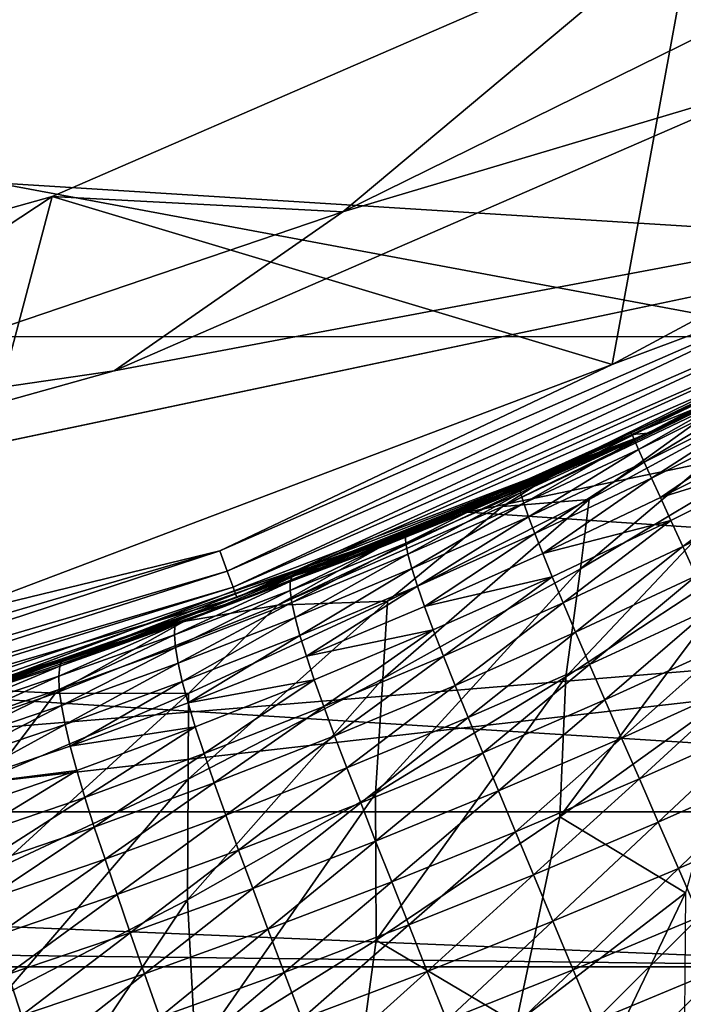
# Model space of a CAD drawing. Header units: metres. Extents: x -25 to 33, y -129 to 30.
# Tile 50 of 84: x 6.5 to 9.06, y -21.77 to -17.96. Entities that reach past the tile are written whole.
import ezdxf

# ---------------------------------------------------------------- set-up
doc = ezdxf.new("R2010")
doc.units = ezdxf.units.M
doc.layers.add('solid_BIDET-ACTIVO_SW0001', color=7, linetype='CONTINUOUS')

msp = doc.modelspace()

# ---------------------------------------------------------------- linework, layer by layer
at = {"layer": 'solid_BIDET-ACTIVO_SW0001'}
for points in [[(0.60133, -17.505646, 136.979309), (18.69416, -20.88356, 137.318161), (19.168253, -16.179363, 136.924667)], [(-18.149019, -17.04731, 9), (18.149231, -17.047087, 9), (15.87161, -19.184862, 9)], [(-18.149019, -17.04731, 9), (15.87161, -19.184862, 9), (-15.871396, -19.18504, 9)], [(0.60133, -17.505646, 136.979309), (0.923528, -26.885298, 137.834549), (18.69416, -20.88356, 137.318161)], [(10.121892, -17.53163, 106.018234), (7.746961, -18.702816, 106.018234), (9.433829, -18.199873, 104)], [(10.121892, -17.53163, 106.018234), (9.104027, -17.564213, 108), (7.746961, -18.702816, 106.018234)], [(8.787279, -19.2931, 108), (6.622539, -18.642313, 108), (9.104027, -17.564213, 108)], [(7.746961, -18.702816, 106.018234), (9.104027, -17.564213, 108), (6.622539, -18.642313, 108)], [(11.233899, -17.978174, 108), (8.787279, -19.2931, 108), (9.104027, -17.564213, 108)], [(15, -17.783419, 104), (-15, -93.47686, 104), (15, -93.47686, 104)], [(4.170335, -20.070393, 104), (-15, -93.47686, 104), (15, -17.783419, 104)], [(6.86248, -19.317055, 104), (4.170335, -20.070393, 104), (15, -17.783419, 104)], [(9.433829, -18.199873, 104), (6.86248, -19.317055, 104), (15, -17.783419, 104)], [(9.722068, -18.943619, 108.014687), (8.787279, -19.2931, 108), (11.233899, -17.978174, 108)], [(7.746961, -18.702816, 106.018234), (6.86248, -19.317055, 104), (9.433829, -18.199873, 104)], [(8.933085, -19.556328, 108.300003), (11.406343, -18.224855, 108.300003), (9.294638, -19.387102, 126.771698)], [(9.810053, -19.115059, 108.207565), (11.406343, -18.224855, 108.300003), (8.933085, -19.556328, 108.300003)], [(8.227707, -19.863405, 14), (12.819152, -20.171074, 14), (15.246187, -18.404476, 14)], [(10.751491, -18.618004, 14), (8.227707, -19.863405, 14), (15.246187, -18.404476, 14)], [(8.530704, -19.735174, 73.086227), (8.227707, -19.863405, 14), (10.751491, -18.618004, 14)], [(9.179404, -19.441927, 73.44014), (8.530704, -19.735174, 73.086227), (10.751491, -18.618004, 14)], [(6.18933, -20.275785, 108), (4.02447, -19.369299, 108), (6.622539, -18.642313, 108)], [(5.239477, -19.553993, 106.018234), (6.622539, -18.642313, 108), (4.02447, -19.369299, 108)], [(7.746961, -18.702816, 106.018234), (6.622539, -18.642313, 108), (5.239477, -19.553993, 106.018234)], [(8.787279, -19.2931, 108), (6.18933, -20.275785, 108), (6.622539, -18.642313, 108)], [(7.746961, -18.702816, 106.018234), (5.239477, -19.553993, 106.018234), (6.86248, -19.317055, 104)], [(9.722068, -18.943619, 108.014687), (7.271142, -20.012741, 108.014687), (8.787279, -19.2931, 108)], [(7.299726, -20.091415, 108.05735), (7.271142, -20.012741, 108.014687), (9.722068, -18.943619, 108.014687)], [(9.760287, -19.018091, 108.05735), (7.299726, -20.091415, 108.05735), (9.722068, -18.943619, 108.014687)], [(7.322402, -20.153828, 108.123817), (7.299726, -20.091415, 108.05735), (9.760287, -19.018091, 108.05735)], [(9.790607, -19.077169, 108.123817), (7.322402, -20.153828, 108.123817), (9.760287, -19.018091, 108.05735)], [(7.336945, -20.193857, 108.207565), (7.322402, -20.153828, 108.123817), (9.790607, -19.077169, 108.123817)], [(9.810053, -19.115059, 108.207565), (7.336945, -20.193857, 108.207565), (9.790607, -19.077169, 108.123817)], [(9.810053, -19.115059, 108.207565), (8.933085, -19.556328, 108.300003), (7.336945, -20.193857, 108.207565)], [(-15.871396, -19.18504, 9), (15.87161, -19.184862, 9), (13.344159, -21.022268, 9)], [(-15.871396, -19.18504, 9), (13.344159, -21.022268, 9), (-13.34397, -21.022388, 9)], [(7.271142, -20.012741, 108.014687), (6.18933, -20.275785, 108), (8.787279, -19.2931, 108)], [(9.441481, -19.279598, 127.324219), (8.861087, -19.557018, 127.320045), (9.450766, -19.285051, 127.04776)], [(8.864326, -19.564367, 127.593613), (8.861087, -19.557018, 127.320045), (9.441481, -19.279598, 127.324219)], [(8.861087, -19.557018, 127.320045), (8.864114, -19.563379, 127.045654), (9.450766, -19.285051, 127.04776)], [(9.450766, -19.285051, 127.04776), (8.864114, -19.563379, 127.045654), (9.294638, -19.387102, 126.771698)], [(9.438437, -19.287176, 127.599953), (8.864326, -19.564367, 127.593613), (9.441481, -19.279598, 127.324219)], [(8.873832, -19.585598, 127.86834), (8.864326, -19.564367, 127.593613), (9.438437, -19.287176, 127.599953)], [(9.441633, -19.307878, 127.877083), (8.873832, -19.585598, 127.86834), (9.438437, -19.287176, 127.599953)], [(5.239477, -19.553993, 106.018234), (4.170335, -20.070393, 104), (6.86248, -19.317055, 104)], [(8.889658, -19.620762, 128.142639), (8.873832, -19.585598, 127.86834), (9.441633, -19.307878, 127.877083)], [(9.450955, -19.34334, 128.153992), (8.889658, -19.620762, 128.142639), (9.441633, -19.307878, 127.877083)], [(8.911805, -19.669703, 128.414658), (8.889658, -19.620762, 128.142639), (9.450955, -19.34334, 128.153992)], [(9.46643, -19.393501, 128.428726), (8.911805, -19.669703, 128.414658), (9.450955, -19.34334, 128.153992)], [(8.664889, -20.082907, 76.00309), (8.699187, -19.813997, 74.943069), (9.487814, -19.386086, 75.033562)], [(9.437688, -19.620724, 76.098236), (8.664889, -20.082907, 76.00309), (9.487814, -19.386086, 75.033562)], [(9.487814, -19.386086, 75.033562), (8.699187, -19.813997, 74.943069), (9.244166, -19.42104, 73.936844)], [(8.864114, -19.563379, 127.045654), (8.928692, -19.558334, 126.771698), (9.294638, -19.387102, 126.771698)], [(8.940135, -19.732029, 128.682526), (8.911805, -19.669703, 128.414658), (9.46643, -19.393501, 128.428726)], [(8.933085, -19.556328, 108.300003), (9.294638, -19.387102, 126.771698), (8.928692, -19.558334, 126.771698)], [(9.487946, -19.457987, 128.699295), (8.940135, -19.732029, 128.682526), (9.46643, -19.393501, 128.428726)], [(9.244166, -19.42104, 73.936844), (8.363842, -19.841848, 73.858582), (9.179404, -19.441927, 73.44014)], [(8.699187, -19.813997, 74.943069), (8.363842, -19.841848, 73.858582), (9.244166, -19.42104, 73.936844)], [(8.363842, -19.841848, 73.858582), (8.530704, -19.735174, 73.086227), (9.179404, -19.441927, 73.44014)], [(8.974363, -19.807302, 128.944931), (8.940135, -19.732029, 128.682526), (9.487946, -19.457987, 128.699295)], [(9.515208, -19.536383, 128.964172), (8.974363, -19.807302, 128.944931), (9.487946, -19.457987, 128.699295)], [(6.307354, -20.554008, 108.300003), (8.933085, -19.556328, 108.300003), (6.313043, -20.552263, 126.771698)], [(7.336945, -20.193857, 108.207565), (8.933085, -19.556328, 108.300003), (6.307354, -20.554008, 108.300003)], [(8.933085, -19.556328, 108.300003), (6.643346, -20.447884, 126.771698), (6.313043, -20.552263, 126.771698)], [(8.933085, -19.556328, 108.300003), (6.964682, -20.340679, 126.771698), (6.643346, -20.447884, 126.771698)], [(8.933085, -19.556328, 108.300003), (7.380327, -20.193583, 126.771698), (6.964682, -20.340679, 126.771698)], [(8.933085, -19.556328, 108.300003), (7.784232, -20.041351, 126.771698), (7.380327, -20.193583, 126.771698)], [(8.933085, -19.556328, 108.300003), (8.179481, -19.883312, 126.771698), (7.784232, -20.041351, 126.771698)], [(8.933085, -19.556328, 108.300003), (8.560791, -19.722141, 126.771698), (8.179481, -19.883312, 126.771698)], [(8.428003, -19.763151, 127.589325), (8.428682, -19.751398, 127.31723), (8.861087, -19.557018, 127.320045)], [(8.864326, -19.564367, 127.593613), (8.428003, -19.763151, 127.589325), (8.861087, -19.557018, 127.320045)], [(8.433557, -19.789381, 127.862328), (8.428003, -19.763151, 127.589325), (8.864326, -19.564367, 127.593613)], [(8.861087, -19.557018, 127.320045), (8.428682, -19.751398, 127.31723), (8.864114, -19.563379, 127.045654)], [(8.428682, -19.751398, 127.31723), (8.435606, -19.753868, 127.044228), (8.864114, -19.563379, 127.045654)], [(8.873832, -19.585598, 127.86834), (8.433557, -19.789381, 127.862328), (8.864326, -19.564367, 127.593613)], [(8.435606, -19.753868, 127.044228), (8.560791, -19.722141, 126.771698), (8.928692, -19.558334, 126.771698)], [(8.864114, -19.563379, 127.045654), (8.435606, -19.753868, 127.044228), (8.928692, -19.558334, 126.771698)], [(8.933085, -19.556328, 108.300003), (8.928692, -19.558334, 126.771698), (8.560791, -19.722141, 126.771698)], [(9.548151, -19.628759, 129.223709), (8.974363, -19.807302, 128.944931), (9.515208, -19.536383, 128.964172)], [(8.445537, -19.82885, 128.134735), (8.433557, -19.789381, 127.862328), (8.873832, -19.585598, 127.86834)], [(8.889658, -19.620762, 128.142639), (8.445537, -19.82885, 128.134735), (8.873832, -19.585598, 127.86834)], [(8.463937, -19.881323, 128.404724), (8.445537, -19.82885, 128.134735), (8.889658, -19.620762, 128.142639)], [(8.911805, -19.669703, 128.414658), (8.463937, -19.881323, 128.404724), (8.889658, -19.620762, 128.142639)], [(8.609096, -20.500319, 77.044044), (8.664889, -20.082907, 76.00309), (9.437688, -19.620724, 76.098236)], [(9.354905, -20.010746, 77.142838), (8.609096, -20.500319, 77.044044), (9.437688, -19.620724, 76.098236)], [(9.548151, -19.628759, 129.223709), (9.014424, -19.895601, 129.202408), (8.974363, -19.807302, 128.944931)], [(9.060368, -19.996576, 129.454224), (9.014424, -19.895601, 129.202408), (9.548151, -19.628759, 129.223709)], [(9.586869, -19.734819, 129.476639), (9.060368, -19.996576, 129.454224), (9.548151, -19.628759, 129.223709)], [(8.4886, -19.946392, 128.670578), (8.463937, -19.881323, 128.404724), (8.911805, -19.669703, 128.414658)], [(8.940135, -19.732029, 128.682526), (8.4886, -19.946392, 128.670578), (8.911805, -19.669703, 128.414658)], [(8.435606, -19.753868, 127.044228), (8.179481, -19.883312, 126.771698), (8.560791, -19.722141, 126.771698)], [(7.493571, -20.223173, 73.826584), (7.884139, -20.002258, 72.784645), (8.530704, -19.735174, 73.086227)], [(8.363842, -19.841848, 73.858582), (7.493571, -20.223173, 73.826584), (8.530704, -19.735174, 73.086227)], [(8.530704, -19.735174, 73.086227), (7.884139, -20.002258, 72.784645), (8.227707, -19.863405, 14)], [(7.98698, -19.952715, 127.585846), (7.990748, -19.937155, 127.314964), (8.428682, -19.751398, 127.31723)], [(8.428003, -19.763151, 127.589325), (7.98698, -19.952715, 127.585846), (8.428682, -19.751398, 127.31723)], [(8.428682, -19.751398, 127.31723), (7.990748, -19.937155, 127.314964), (8.435606, -19.753868, 127.044228)], [(7.990748, -19.937155, 127.314964), (8.000688, -19.936184, 127.043068), (8.435606, -19.753868, 127.044228)], [(8.435606, -19.753868, 127.044228), (8.000688, -19.936184, 127.043068), (8.179481, -19.883312, 126.771698)], [(8.519238, -20.023617, 128.931213), (8.4886, -19.946392, 128.670578), (8.940135, -19.732029, 128.682526)], [(8.974363, -19.807302, 128.944931), (8.519238, -20.023617, 128.931213), (8.940135, -19.732029, 128.682526)], [(9.112018, -20.10994, 129.699661), (9.060368, -19.996576, 129.454224), (9.586869, -19.734819, 129.476639)], [(7.98936, -19.983177, 127.857407), (7.98698, -19.952715, 127.585846), (8.428003, -19.763151, 127.589325)], [(8.433557, -19.789381, 127.862328), (7.98936, -19.983177, 127.857407), (8.428003, -19.763151, 127.589325)], [(7.998197, -20.026308, 128.128189), (7.98936, -19.983177, 127.857407), (8.433557, -19.789381, 127.862328)], [(8.445537, -19.82885, 128.134735), (7.998197, -20.026308, 128.128189), (8.433557, -19.789381, 127.862328)], [(7.901185, -20.508654, 75.950531), (7.919095, -20.207745, 74.893562), (8.699187, -19.813997, 74.943069)], [(8.664889, -20.082907, 76.00309), (7.901185, -20.508654, 75.950531), (8.699187, -19.813997, 74.943069)], [(8.699187, -19.813997, 74.943069), (7.919095, -20.207745, 74.893562), (8.363842, -19.841848, 73.858582)], [(8.013481, -20.081814, 128.396454), (7.998197, -20.026308, 128.128189), (8.445537, -19.82885, 128.134735)], [(8.463937, -19.881323, 128.404724), (8.013481, -20.081814, 128.396454), (8.445537, -19.82885, 128.134735)], [(9.014424, -19.895601, 129.202408), (8.519238, -20.023617, 128.931213), (8.974363, -19.807302, 128.944931)], [(8.227707, -19.863405, 14), (5.562513, -20.767355, 14), (12.819152, -20.171074, 14)], [(5.958873, -20.65773, 72.185959), (5.562513, -20.767355, 14), (8.227707, -19.863405, 14)], [(6.595093, -20.463497, 72.339539), (5.958873, -20.65773, 72.185959), (8.227707, -19.863405, 14)], [(7.237951, -20.24505, 72.537399), (6.595093, -20.463497, 72.339539), (8.227707, -19.863405, 14)], [(7.884139, -20.002258, 72.784645), (7.237951, -20.24505, 72.537399), (8.227707, -19.863405, 14)], [(7.919095, -20.207745, 74.893562), (7.493571, -20.223173, 73.826584), (8.363842, -19.841848, 73.858582)], [(8.000688, -19.936184, 127.043068), (7.784232, -20.041351, 126.771698), (8.179481, -19.883312, 126.771698)], [(8.03504, -20.149269, 128.660599), (8.013481, -20.081814, 128.396454), (8.463937, -19.881323, 128.404724)], [(8.4886, -19.946392, 128.670578), (8.03504, -20.149269, 128.660599), (8.463937, -19.881323, 128.404724)], [(9.014424, -19.895601, 129.202408), (8.555784, -20.113096, 129.187271), (8.519238, -20.023617, 128.931213)], [(8.598269, -20.214409, 129.438416), (8.555784, -20.113096, 129.187271), (9.014424, -19.895601, 129.202408)], [(9.060368, -19.996576, 129.454224), (8.598269, -20.214409, 129.438416), (9.014424, -19.895601, 129.202408)], [(7.543324, -20.132051, 127.58313), (7.54957, -20.113167, 127.313202), (7.990748, -19.937155, 127.314964)], [(7.98698, -19.952715, 127.585846), (7.543324, -20.132051, 127.58313), (7.990748, -19.937155, 127.314964)], [(7.54957, -20.113167, 127.313202), (7.561863, -20.109106, 127.042168), (8.000688, -19.936184, 127.043068)], [(7.990748, -19.937155, 127.314964), (7.54957, -20.113167, 127.313202), (8.000688, -19.936184, 127.043068)], [(8.000688, -19.936184, 127.043068), (7.561863, -20.109106, 127.042168), (7.784232, -20.041351, 126.771698)], [(8.062588, -20.228251, 128.919724), (8.03504, -20.149269, 128.660599), (8.4886, -19.946392, 128.670578)], [(8.519238, -20.023617, 128.931213), (8.062588, -20.228251, 128.919724), (8.4886, -19.946392, 128.670578)], [(7.54309, -20.166111, 127.853508), (7.543324, -20.132051, 127.58313), (7.98698, -19.952715, 127.585846)], [(7.98936, -19.983177, 127.857407), (7.54309, -20.166111, 127.853508), (7.98698, -19.952715, 127.585846)], [(7.549277, -20.212385, 128.12294), (7.54309, -20.166111, 127.853508), (7.98936, -19.983177, 127.857407)], [(7.998197, -20.026308, 128.128189), (7.549277, -20.212385, 128.12294), (7.98936, -19.983177, 127.857407)], [(7.271142, -20.012741, 108.014687), (4.705545, -20.766251, 108.014687), (6.18933, -20.275785, 108)], [(4.724043, -20.847887, 108.05735), (4.705545, -20.766251, 108.014687), (7.271142, -20.012741, 108.014687)], [(7.299726, -20.091415, 108.05735), (4.724043, -20.847887, 108.05735), (7.271142, -20.012741, 108.014687)], [(7.131738, -20.286757, 72.786369), (7.237951, -20.24505, 72.537399), (7.884139, -20.002258, 72.784645)], [(7.493571, -20.223173, 73.826584), (7.131738, -20.286757, 72.786369), (7.884139, -20.002258, 72.784645)], [(7.561869, -20.270533, 128.389755), (7.549277, -20.212385, 128.12294), (7.998197, -20.026308, 128.128189)], [(8.013481, -20.081814, 128.396454), (7.561869, -20.270533, 128.389755), (7.998197, -20.026308, 128.128189)], [(8.555784, -20.113096, 129.187271), (8.062588, -20.228251, 128.919724), (8.519238, -20.023617, 128.931213)], [(8.584657, -21.042067, 78.049797), (8.609096, -20.500319, 77.044044), (9.354905, -20.010746, 77.142838)], [(9.301121, -20.526937, 78.155228), (8.584657, -21.042067, 78.049797), (9.354905, -20.010746, 77.142838)], [(8.646499, -20.327328, 129.68486), (8.598269, -20.214409, 129.438416), (9.060368, -19.996576, 129.454224)], [(9.112018, -20.10994, 129.699661), (8.646499, -20.327328, 129.68486), (9.060368, -19.996576, 129.454224)], [(7.561863, -20.109106, 127.042168), (7.380327, -20.193583, 126.771698), (7.784232, -20.041351, 126.771698)], [(4.738718, -20.912649, 108.123817), (4.724043, -20.847887, 108.05735), (7.299726, -20.091415, 108.05735)], [(7.322402, -20.153828, 108.123817), (4.738718, -20.912649, 108.123817), (7.299726, -20.091415, 108.05735)], [(7.580685, -20.340118, 128.652466), (7.561869, -20.270533, 128.389755), (8.013481, -20.081814, 128.396454)], [(8.03504, -20.149269, 128.660599), (7.580685, -20.340118, 128.652466), (8.013481, -20.081814, 128.396454)], [(7.872089, -20.952114, 76.988037), (7.901185, -20.508654, 75.950531), (8.664889, -20.082907, 76.00309)], [(8.609096, -20.500319, 77.044044), (7.872089, -20.952114, 76.988037), (8.664889, -20.082907, 76.00309)], [(7.095135, -20.338036, 127.850525), (7.097466, -20.300957, 127.5811), (7.543324, -20.132051, 127.58313)], [(7.54309, -20.166111, 127.853508), (7.095135, -20.338036, 127.850525), (7.543324, -20.132051, 127.58313)], [(7.097466, -20.300957, 127.5811), (7.105629, -20.279194, 127.311905), (7.54957, -20.113167, 127.313202)], [(7.543324, -20.132051, 127.58313), (7.097466, -20.300957, 127.5811), (7.54957, -20.113167, 127.313202)], [(7.105629, -20.279194, 127.311905), (7.119669, -20.272371, 127.041481), (7.561863, -20.109106, 127.042168)], [(7.54957, -20.113167, 127.313202), (7.105629, -20.279194, 127.311905), (7.561863, -20.109106, 127.042168)], [(7.561863, -20.109106, 127.042168), (7.119669, -20.272371, 127.041481), (7.380327, -20.193583, 126.771698)], [(8.555784, -20.113096, 129.187271), (8.096054, -20.318872, 129.174606), (8.062588, -20.228251, 128.919724)], [(8.135455, -20.420654, 129.425156), (8.096054, -20.318872, 129.174606), (8.555784, -20.113096, 129.187271)], [(8.598269, -20.214409, 129.438416), (8.135455, -20.420654, 129.425156), (8.555784, -20.113096, 129.187271)], [(8.700361, -20.452124, 129.926575), (8.646499, -20.327328, 129.68486), (9.112018, -20.10994, 129.699661)], [(9.169301, -20.235643, 129.938461), (8.700361, -20.452124, 129.926575), (9.112018, -20.10994, 129.699661)], [(2.808251, -21.315216, 14), (10.182508, -21.621872, 14), (12.819152, -20.171074, 14)], [(5.562513, -20.767355, 14), (2.808251, -21.315216, 14), (12.819152, -20.171074, 14)], [(4.74813, -20.954185, 108.207565), (4.738718, -20.912649, 108.123817), (7.322402, -20.153828, 108.123817)], [(7.336945, -20.193857, 108.207565), (4.74813, -20.954185, 108.207565), (7.322402, -20.153828, 108.123817)], [(7.099122, -20.386974, 128.118851), (7.095135, -20.338036, 127.850525), (7.54309, -20.166111, 127.853508)], [(7.549277, -20.212385, 128.12294), (7.099122, -20.386974, 128.118851), (7.54309, -20.166111, 127.853508)], [(7.605443, -20.420742, 128.910339), (7.580685, -20.340118, 128.652466), (8.03504, -20.149269, 128.660599)], [(8.062588, -20.228251, 128.919724), (7.605443, -20.420742, 128.910339), (8.03504, -20.149269, 128.660599)], [(7.336945, -20.193857, 108.207565), (6.307354, -20.554008, 108.300003), (4.74813, -20.954185, 108.207565)], [(7.119669, -20.272371, 127.041481), (6.964682, -20.340679, 126.771698), (7.380327, -20.193583, 126.771698)], [(7.109408, -20.447407, 128.384491), (7.099122, -20.386974, 128.118851), (7.549277, -20.212385, 128.12294)], [(7.561869, -20.270533, 128.389755), (7.109408, -20.447407, 128.384491), (7.549277, -20.212385, 128.12294)], [(7.148919, -20.895536, 75.937599), (7.149579, -20.565393, 74.882301), (7.919095, -20.207745, 74.893562)], [(7.901185, -20.508654, 75.950531), (7.148919, -20.895536, 75.937599), (7.919095, -20.207745, 74.893562)], [(7.919095, -20.207745, 74.893562), (7.149579, -20.565393, 74.882301), (7.493571, -20.223173, 73.826584)], [(8.180583, -20.533403, 129.672302), (8.135455, -20.420654, 129.425156), (8.598269, -20.214409, 129.438416)], [(8.646499, -20.327328, 129.68486), (8.180583, -20.533403, 129.672302), (8.598269, -20.214409, 129.438416)], [(7.131738, -20.286757, 72.786369), (6.595093, -20.463497, 72.339539), (7.237951, -20.24505, 72.537399)], [(7.493571, -20.223173, 73.826584), (6.635387, -20.563141, 73.837257), (7.131738, -20.286757, 72.786369)], [(7.149579, -20.565393, 74.882301), (6.635387, -20.563141, 73.837257), (7.493571, -20.223173, 73.826584)], [(8.096054, -20.318872, 129.174606), (7.605443, -20.420742, 128.910339), (8.062588, -20.228251, 128.919724)], [(8.759863, -20.589294, 130.16243), (8.700361, -20.452124, 129.926575), (9.169301, -20.235643, 129.938461)], [(9.232238, -20.37377, 130.170364), (8.759863, -20.589294, 130.16243), (9.169301, -20.235643, 129.938461)], [(7.131738, -20.286757, 72.786369), (6.363109, -20.55094, 72.806129), (6.595093, -20.463497, 72.339539)], [(6.635387, -20.563141, 73.837257), (6.363109, -20.55094, 72.806129), (7.131738, -20.286757, 72.786369)], [(6.651979, -20.458567, 127.579697), (6.661624, -20.434309, 127.311012), (7.105629, -20.279194, 127.311905)], [(7.097466, -20.300957, 127.5811), (6.651979, -20.458567, 127.579697), (7.105629, -20.279194, 127.311905)], [(6.661624, -20.434309, 127.311012), (6.676932, -20.425007, 127.041008), (7.119669, -20.272371, 127.041481)], [(7.105629, -20.279194, 127.311905), (6.661624, -20.434309, 127.311012), (7.119669, -20.272371, 127.041481)], [(7.119669, -20.272371, 127.041481), (6.676932, -20.425007, 127.041008), (6.964682, -20.340679, 126.771698)], [(7.125807, -20.518885, 128.646011), (7.109408, -20.447407, 128.384491), (7.561869, -20.270533, 128.389755)], [(7.580685, -20.340118, 128.652466), (7.125807, -20.518885, 128.646011), (7.561869, -20.270533, 128.389755)], [(6.647944, -20.498161, 127.848381), (6.651979, -20.458567, 127.579697), (7.097466, -20.300957, 127.5811)], [(7.095135, -20.338036, 127.850525), (6.647944, -20.498161, 127.848381), (7.097466, -20.300957, 127.5811)], [(8.096054, -20.318872, 129.174606), (7.636068, -20.512545, 129.164276), (7.605443, -20.420742, 128.910339)], [(7.672567, -20.614983, 129.414322), (7.636068, -20.512545, 129.164276), (8.096054, -20.318872, 129.174606)], [(8.135455, -20.420654, 129.425156), (7.672567, -20.614983, 129.414322), (8.096054, -20.318872, 129.174606)], [(8.231294, -20.657637, 129.916183), (8.180583, -20.533403, 129.672302), (8.646499, -20.327328, 129.68486)], [(8.700361, -20.452124, 129.926575), (8.231294, -20.657637, 129.916183), (8.646499, -20.327328, 129.68486)], [(6.676932, -20.425007, 127.041008), (6.643346, -20.447884, 126.771698), (6.964682, -20.340679, 126.771698)], [(6.650064, -20.549356, 128.115814), (6.647944, -20.498161, 127.848381), (7.095135, -20.338036, 127.850525)], [(7.099122, -20.386974, 128.118851), (6.650064, -20.549356, 128.115814), (7.095135, -20.338036, 127.850525)], [(7.148043, -20.601046, 128.902893), (7.125807, -20.518885, 128.646011), (7.580685, -20.340118, 128.652466)], [(7.605443, -20.420742, 128.910339), (7.148043, -20.601046, 128.902893), (7.580685, -20.340118, 128.652466)], [(6.658319, -20.611769, 128.380508), (6.650064, -20.549356, 128.115814), (7.099122, -20.386974, 128.118851)], [(7.109408, -20.447407, 128.384491), (6.658319, -20.611769, 128.380508), (7.099122, -20.386974, 128.118851)], [(8.824022, -20.736921, 130.387634), (8.759863, -20.589294, 130.16243), (9.232238, -20.37377, 130.170364)], [(9.299818, -20.52211, 130.391724), (8.824022, -20.736921, 130.387634), (9.232238, -20.37377, 130.170364)], [(6.206351, -20.605198, 127.578835), (6.217059, -20.578814, 127.310486), (6.661624, -20.434309, 127.311012)], [(6.651979, -20.458567, 127.579697), (6.206351, -20.605198, 127.578835), (6.661624, -20.434309, 127.311012)], [(6.217059, -20.578814, 127.310486), (6.233174, -20.567307, 127.04071), (6.676932, -20.425007, 127.041008)], [(6.661624, -20.434309, 127.311012), (6.217059, -20.578814, 127.310486), (6.676932, -20.425007, 127.041008)], [(6.676932, -20.425007, 127.041008), (6.233174, -20.567307, 127.04071), (6.643346, -20.447884, 126.771698)], [(7.636068, -20.512545, 129.164276), (7.148043, -20.601046, 128.902893), (7.605443, -20.420742, 128.910339)], [(7.714723, -20.727879, 129.66188), (7.672567, -20.614983, 129.414322), (8.135455, -20.420654, 129.425156)], [(8.180583, -20.533403, 129.672302), (7.714723, -20.727879, 129.66188), (8.135455, -20.420654, 129.425156)], [(6.363109, -20.55094, 72.806129), (5.958873, -20.65773, 72.185959), (6.595093, -20.463497, 72.339539)], [(6.200994, -20.646839, 127.846977), (6.206351, -20.605198, 127.578835), (6.651979, -20.458567, 127.579697)], [(6.647944, -20.498161, 127.848381), (6.200994, -20.646839, 127.846977), (6.651979, -20.458567, 127.579697)], [(6.233174, -20.567307, 127.04071), (6.313043, -20.552263, 126.771698), (6.643346, -20.447884, 126.771698)], [(6.672516, -20.684944, 128.641083), (6.658319, -20.611769, 128.380508), (7.109408, -20.447407, 128.384491)], [(7.125807, -20.518885, 128.646011), (6.672516, -20.684944, 128.641083), (7.109408, -20.447407, 128.384491)], [(8.287581, -20.794176, 130.155014), (8.231294, -20.657637, 129.916183), (8.700361, -20.452124, 129.926575)], [(8.759863, -20.589294, 130.16243), (8.287581, -20.794176, 130.155014), (8.700361, -20.452124, 129.926575)], [(6.201572, -20.699903, 128.113724), (6.200994, -20.646839, 127.846977), (6.647944, -20.498161, 127.848381)], [(6.650064, -20.549356, 128.115814), (6.201572, -20.699903, 128.113724), (6.647944, -20.498161, 127.848381)], [(6.692394, -20.768566, 128.897186), (6.672516, -20.684944, 128.641083), (7.125807, -20.518885, 128.646011)], [(7.148043, -20.601046, 128.902893), (6.692394, -20.768566, 128.897186), (7.125807, -20.518885, 128.646011)], [(7.146364, -21.363253, 76.971802), (7.148919, -20.895536, 75.937599), (7.901185, -20.508654, 75.950531)], [(7.872089, -20.952114, 76.988037), (7.146364, -21.363253, 76.971802), (7.901185, -20.508654, 75.950531)], [(7.636068, -20.512545, 129.164276), (7.176043, -20.694057, 129.156082), (7.148043, -20.601046, 128.902893)], [(7.209799, -20.797316, 129.405685), (7.176043, -20.694057, 129.156082), (7.636068, -20.512545, 129.164276)], [(7.672567, -20.614983, 129.414322), (7.209799, -20.797316, 129.405685), (7.636068, -20.512545, 129.164276)], [(7.875724, -21.518579, 77.986771), (7.872089, -20.952114, 76.988037), (8.609096, -20.500319, 77.044044)], [(8.584657, -21.042067, 78.049797), (7.875724, -21.518579, 77.986771), (8.609096, -20.500319, 77.044044)], [(8.892924, -20.895189, 130.60289), (8.824022, -20.736921, 130.387634), (9.299818, -20.52211, 130.391724)], [(9.372129, -20.680862, 130.60321), (8.892924, -20.895189, 130.60289), (9.299818, -20.52211, 130.391724)], [(6.635387, -20.563141, 73.837257), (5.790385, -20.860249, 73.886757), (6.363109, -20.55094, 72.806129)], [(6.208063, -20.764009, 128.377686), (6.201572, -20.699903, 128.113724), (6.650064, -20.549356, 128.115814)], [(6.658319, -20.611769, 128.380508), (6.208063, -20.764009, 128.377686), (6.650064, -20.549356, 128.115814)], [(7.762364, -20.85194, 129.907272), (7.714723, -20.727879, 129.66188), (8.180583, -20.533403, 129.672302)], [(8.231294, -20.657637, 129.916183), (7.762364, -20.85194, 129.907272), (8.180583, -20.533403, 129.672302)], [(9.071492, -21.335714, 79.074799), (8.584657, -21.042067, 78.049797), (9.301121, -20.526937, 78.155228)], [(6.392165, -20.885281, 74.906052), (5.790385, -20.860249, 73.886757), (6.635387, -20.563141, 73.837257)], [(7.149579, -20.565393, 74.882301), (6.392165, -20.885281, 74.906052), (6.635387, -20.563141, 73.837257)], [(6.409797, -21.241446, 75.960732), (6.392165, -20.885281, 74.906052), (7.149579, -20.565393, 74.882301)], [(7.148919, -20.895536, 75.937599), (6.409797, -21.241446, 75.960732), (7.149579, -20.565393, 74.882301)], [(8.348495, -20.941355, 130.383209), (8.287581, -20.794176, 130.155014), (8.759863, -20.589294, 130.16243)], [(8.824022, -20.736921, 130.387634), (8.348495, -20.941355, 130.383209), (8.759863, -20.589294, 130.16243)], [(6.220277, -20.83869, 128.637512), (6.208063, -20.764009, 128.377686), (6.658319, -20.611769, 128.380508)], [(6.672516, -20.684944, 128.641083), (6.220277, -20.83869, 128.637512), (6.658319, -20.611769, 128.380508)], [(7.176043, -20.694057, 129.156082), (6.692394, -20.768566, 128.897186), (7.148043, -20.601046, 128.902893)], [(7.249092, -20.910641, 129.653412), (7.209799, -20.797316, 129.405685), (7.672567, -20.614983, 129.414322)], [(7.714723, -20.727879, 129.66188), (7.249092, -20.910641, 129.653412), (7.672567, -20.614983, 129.414322)], [(7.815475, -20.988213, 130.148193), (7.762364, -20.85194, 129.907272), (8.231294, -20.657637, 129.916183)], [(8.287581, -20.794176, 130.155014), (7.815475, -20.988213, 130.148193), (8.231294, -20.657637, 129.916183)], [(6.237963, -20.923685, 128.893036), (6.220277, -20.83869, 128.637512), (6.672516, -20.684944, 128.641083)], [(6.692394, -20.768566, 128.897186), (6.237963, -20.923685, 128.893036), (6.672516, -20.684944, 128.641083)], [(7.176043, -20.694057, 129.156082), (6.717877, -20.862831, 129.149826), (6.692394, -20.768566, 128.897186)], [(6.748952, -20.967077, 129.399048), (6.717877, -20.862831, 129.149826), (7.176043, -20.694057, 129.156082)], [(7.209799, -20.797316, 129.405685), (6.748952, -20.967077, 129.399048), (7.176043, -20.694057, 129.156082)], [(8.965526, -21.061857, 130.805679), (8.892924, -20.895189, 130.60289), (9.372129, -20.680862, 130.60321)], [(9.448128, -20.847742, 130.802353), (8.965526, -21.061857, 130.805679), (9.372129, -20.680862, 130.60321)], [(7.293728, -21.034878, 129.899704), (7.249092, -20.910641, 129.653412), (7.714723, -20.727879, 129.66188)], [(7.762364, -20.85194, 129.907272), (7.293728, -21.034878, 129.899704), (7.714723, -20.727879, 129.66188)], [(8.414121, -21.099342, 130.601379), (8.348495, -20.941355, 130.383209), (8.824022, -20.736921, 130.387634)], [(8.892924, -20.895189, 130.60289), (8.414121, -21.099342, 130.601379), (8.824022, -20.736921, 130.387634)], [(6.717877, -20.862831, 129.149826), (6.237963, -20.923685, 128.893036), (6.692394, -20.768566, 128.897186)], [(6.785394, -21.081106, 129.646713), (6.748952, -20.967077, 129.399048), (7.209799, -20.797316, 129.405685)], [(7.249092, -20.910641, 129.653412), (6.785394, -21.081106, 129.646713), (7.209799, -20.797316, 129.405685)], [(7.873141, -21.135258, 130.378586), (7.815475, -20.988213, 130.148193), (8.287581, -20.794176, 130.155014)], [(8.348495, -20.941355, 130.383209), (7.873141, -21.135258, 130.378586), (8.287581, -20.794176, 130.155014)], [(6.717877, -20.862831, 129.149826), (6.261048, -21.019218, 129.145279), (6.237963, -20.923685, 128.893036)], [(6.289512, -21.124577, 129.39418), (6.261048, -21.019218, 129.145279), (6.717877, -20.862831, 129.149826)], [(6.748952, -20.967077, 129.399048), (6.289512, -21.124577, 129.39418), (6.717877, -20.862831, 129.149826)], [(7.343684, -21.171213, 130.141968), (7.293728, -21.034878, 129.899704), (7.762364, -20.85194, 129.907272)], [(7.815475, -20.988213, 130.148193), (7.343684, -21.171213, 130.141968), (7.762364, -20.85194, 129.907272)], [(9.043809, -21.241142, 131.000946), (8.965526, -21.061857, 130.805679), (9.448128, -20.847742, 130.802353)], [(9.529799, -21.027098, 130.994202), (9.043809, -21.241142, 131.000946), (9.448128, -20.847742, 130.802353)], [(0.923528, -26.885298, 137.834549), (18.220699, -25.575037, 137.761917), (18.69416, -20.88356, 137.318161)], [(6.433744, -21.731146, 76.991745), (6.409797, -21.241446, 75.960732), (7.148919, -20.895536, 75.937599)], [(7.146364, -21.363253, 76.971802), (6.433744, -21.731146, 76.991745), (7.148919, -20.895536, 75.937599)], [(8.483423, -21.265963, 130.807129), (8.414121, -21.099342, 130.601379), (8.892924, -20.895189, 130.60289)], [(8.965526, -21.061857, 130.805679), (8.483423, -21.265963, 130.807129), (8.892924, -20.895189, 130.60289)], [(6.826998, -21.205851, 129.893402), (6.785394, -21.081106, 129.646713), (7.249092, -20.910641, 129.653412)], [(7.293728, -21.034878, 129.899704), (6.826998, -21.205851, 129.893402), (7.249092, -20.910641, 129.653412)], [(7.935442, -21.293221, 130.598953), (7.873141, -21.135258, 130.378586), (8.348495, -20.941355, 130.383209)], [(8.414121, -21.099342, 130.601379), (7.935442, -21.293221, 130.598953), (8.348495, -20.941355, 130.383209)], [(6.323131, -21.239531, 129.641632), (6.289512, -21.124577, 129.39418), (6.748952, -20.967077, 129.399048)], [(6.785394, -21.081106, 129.646713), (6.323131, -21.239531, 129.641632), (6.748952, -20.967077, 129.399048)], [(7.176837, -21.953108, 77.963295), (7.146364, -21.363253, 76.971802), (7.872089, -20.952114, 76.988037)], [(7.875724, -21.518579, 77.986771), (7.176837, -21.953108, 77.963295), (7.872089, -20.952114, 76.988037)], [(7.398085, -21.318409, 130.37381), (7.343684, -21.171213, 130.141968), (7.815475, -20.988213, 130.148193)], [(7.873141, -21.135258, 130.378586), (7.398085, -21.318409, 130.37381), (7.815475, -20.988213, 130.148193)], [(-13.34397, -21.022388, 9), (13.344159, -21.022268, 9), (10.598993, -22.531054, 9)], [(-13.34397, -21.022388, 9), (10.598993, -22.531054, 9), (-10.598856, -22.53112, 9)], [(6.873731, -21.342566, 130.136292), (6.826998, -21.205851, 129.893402), (7.293728, -21.034878, 129.899704)], [(7.343684, -21.171213, 130.141968), (6.873731, -21.342566, 130.136292), (7.293728, -21.034878, 129.899704)], [(8.417121, -21.839327, 78.976135), (7.875724, -21.518579, 77.986771), (8.584657, -21.042067, 78.049797)], [(9.071492, -21.335714, 79.074799), (8.417121, -21.839327, 78.976135), (8.584657, -21.042067, 78.049797)], [(9.125825, -21.42885, 131.183929), (9.043809, -21.241142, 131.000946), (9.529799, -21.027098, 130.994202)], [(6.361692, -21.365057, 129.888245), (6.323131, -21.239531, 129.641632), (6.785394, -21.081106, 129.646713)], [(6.826998, -21.205851, 129.893402), (6.361692, -21.365057, 129.888245), (6.785394, -21.081106, 129.646713)], [(8.558362, -21.44525, 131.005157), (8.483423, -21.265963, 130.807129), (8.965526, -21.061857, 130.805679)], [(9.043809, -21.241142, 131.000946), (8.558362, -21.44525, 131.005157), (8.965526, -21.061857, 130.805679)], [(8.001367, -21.460018, 130.807007), (7.935442, -21.293221, 130.598953), (8.414121, -21.099342, 130.601379)], [(8.483423, -21.265963, 130.807129), (8.001367, -21.460018, 130.807007), (8.414121, -21.099342, 130.601379)], [(7.457008, -21.47658, 130.595734), (7.398085, -21.318409, 130.37381), (7.873141, -21.135258, 130.378586)], [(7.935442, -21.293221, 130.598953), (7.457008, -21.47658, 130.595734), (7.873141, -21.135258, 130.378586)], [(6.405155, -21.502411, 130.131149), (6.361692, -21.365057, 129.888245), (6.826998, -21.205851, 129.893402)], [(6.873731, -21.342566, 130.136292), (6.405155, -21.502411, 130.131149), (6.826998, -21.205851, 129.893402)], [(6.924764, -21.490187, 130.368973), (6.873731, -21.342566, 130.136292), (7.343684, -21.171213, 130.141968)], [(7.398085, -21.318409, 130.37381), (6.924764, -21.490187, 130.368973), (7.343684, -21.171213, 130.141968)], [(8.63701, -21.63315, 131.190842), (8.558362, -21.44525, 131.005157), (9.043809, -21.241142, 131.000946)], [(9.125825, -21.42885, 131.183929), (8.63701, -21.63315, 131.190842), (9.043809, -21.241142, 131.000946)], [(8.072834, -21.639444, 131.007187), (8.001367, -21.460018, 130.807007), (8.483423, -21.265963, 130.807129)], [(8.558362, -21.44525, 131.005157), (8.072834, -21.639444, 131.007187), (8.483423, -21.265963, 130.807129)], [(2.808251, -21.315216, 14), (0.000052, -21.5, 14), (10.182508, -21.621872, 14)], [(6.980168, -21.648798, 130.591827), (6.924764, -21.490187, 130.368973), (7.398085, -21.318409, 130.37381)], [(7.457008, -21.47658, 130.595734), (6.980168, -21.648798, 130.591827), (7.398085, -21.318409, 130.37381)], [(7.51947, -21.643757, 130.805511), (7.457008, -21.47658, 130.595734), (7.935442, -21.293221, 130.598953)], [(8.001367, -21.460018, 130.807007), (7.51947, -21.643757, 130.805511), (7.935442, -21.293221, 130.598953)], [(6.452738, -21.650684, 130.36409), (6.405155, -21.502411, 130.131149), (6.873731, -21.342566, 130.136292)], [(6.924764, -21.490187, 130.368973), (6.452738, -21.650684, 130.36409), (6.873731, -21.342566, 130.136292)], [(8.444839, -22.644043, 79.840935), (8.417121, -21.839327, 78.976135), (9.071492, -21.335714, 79.074799)], [(9.064853, -22.129898, 79.949432), (8.444839, -22.644043, 79.840935), (9.071492, -21.335714, 79.074799)], [(6.489909, -22.342541, 77.975937), (6.433744, -21.731146, 76.991745), (7.146364, -21.363253, 76.971802)], [(7.176837, -21.953108, 77.963295), (6.489909, -22.342541, 77.975937), (7.146364, -21.363253, 76.971802)], [(8.566835, -22.588888, 13.965926), (11.227163, -21.391571, 13.965926), (10.182508, -21.621872, 14)], [(11.339351, -21.605328, 13.865894), (11.227163, -21.391571, 13.965926), (8.566835, -22.588888, 13.965926)], [(8.720207, -21.831369, 131.365799), (8.63701, -21.63315, 131.190842), (9.125825, -21.42885, 131.183929)], [(9.212424, -21.626785, 131.356293), (8.720207, -21.831369, 131.365799), (9.125825, -21.42885, 131.183929)], [(7.587332, -21.82345, 131.007263), (7.51947, -21.643757, 130.805511), (8.001367, -21.460018, 130.807007)], [(8.072834, -21.639444, 131.007187), (7.587332, -21.82345, 131.007263), (8.001367, -21.460018, 130.807007)], [(8.147952, -21.827635, 131.195053), (8.072834, -21.639444, 131.007187), (8.558362, -21.44525, 131.005157)], [(8.63701, -21.63315, 131.190842), (8.147952, -21.827635, 131.195053), (8.558362, -21.44525, 131.005157)], [(0.000052, -21.5, 14), (-10.181882, -21.622168, 14), (10.182508, -21.621872, 14)], [(6.504509, -21.809923, 130.587387), (6.452738, -21.650684, 130.36409), (6.924764, -21.490187, 130.368973)], [(6.980168, -21.648798, 130.591827), (6.504509, -21.809923, 130.587387), (6.924764, -21.490187, 130.368973)], [(7.039, -21.816553, 130.802811), (6.980168, -21.648798, 130.591827), (7.457008, -21.47658, 130.595734)], [(7.51947, -21.643757, 130.805511), (7.039, -21.816553, 130.802811), (7.457008, -21.47658, 130.595734)], [(7.768106, -22.306463, 78.914749), (7.176837, -21.953108, 77.963295), (7.875724, -21.518579, 77.986771)], [(8.417121, -21.839327, 78.976135), (7.768106, -22.306463, 78.914749), (7.875724, -21.518579, 77.986771)], [(-10.181882, -21.622168, 14), (7.393621, -22.726805, 14), (10.182508, -21.621872, 14)], [(-10.181882, -21.622168, 14), (-7.393018, -22.727001, 14), (7.393621, -22.726805, 14)], [(8.566835, -22.588888, 13.965926), (10.182508, -21.621872, 14), (7.393621, -22.726805, 14)], [(8.65244, -22.814608, 13.865894), (11.339351, -21.605328, 13.865894), (8.566835, -22.588888, 13.965926)], [(11.435665, -21.788839, 13.706737), (11.339351, -21.605328, 13.865894), (8.65244, -22.814608, 13.865894)], [(8.80772, -22.039381, 131.529205), (8.720207, -21.831369, 131.365799), (9.212424, -21.626785, 131.356293)], [(9.303371, -21.834421, 131.517227), (8.80772, -22.039381, 131.529205), (9.212424, -21.626785, 131.356293)], [(6.504509, -21.809923, 130.587387), (6.027796, -21.960489, 130.582535), (6.452738, -21.650684, 130.36409)], [(6.559569, -21.97842, 130.799118), (6.504509, -21.809923, 130.587387), (6.980168, -21.648798, 130.591827)], [(7.039, -21.816553, 130.802811), (6.559569, -21.97842, 130.799118), (6.980168, -21.648798, 130.591827)], [(7.103044, -21.996653, 131.005661), (7.039, -21.816553, 130.802811), (7.51947, -21.643757, 130.805511)], [(7.587332, -21.82345, 131.007263), (7.103044, -21.996653, 131.005661), (7.51947, -21.643757, 130.805511)], [(7.658758, -22.01202, 131.196854), (7.587332, -21.82345, 131.007263), (8.072834, -21.639444, 131.007187)], [(8.147952, -21.827635, 131.195053), (7.658758, -22.01202, 131.196854), (8.072834, -21.639444, 131.007187)], [(8.227546, -22.026176, 131.372147), (8.147952, -21.827635, 131.195053), (8.63701, -21.63315, 131.190842)], [(8.720207, -21.831369, 131.365799), (8.227546, -22.026176, 131.372147), (8.63701, -21.63315, 131.190842)]]:
    msp.add_3dface(points, dxfattribs=at)

doc.saveas('drawing.dxf')
